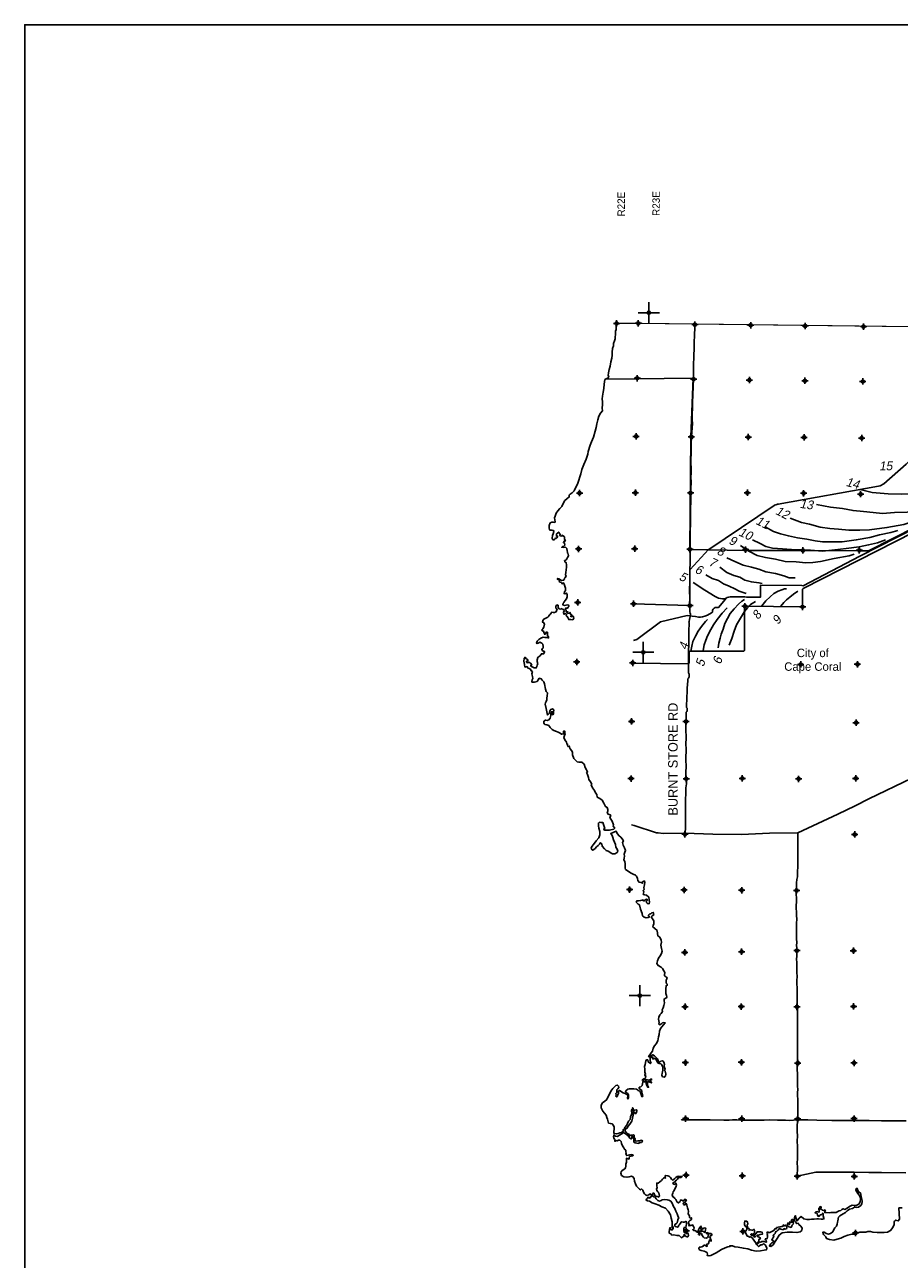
# Model space of a CAD drawing. Extents: x 97655 to 435575, y 690285 to 915232.
# Tile 2 of 15: x 97655 to 180510, y 798226 to 915232. Entities that reach past the tile are written whole.
import ezdxf
from ezdxf.enums import TextEntityAlignment as Align

# ---------------------------------------------------------------- set-up
doc = ezdxf.new("R2010")
doc.units = 0
doc.header["$LTSCALE"] = 2000
doc.header["$PDMODE"] = 34
doc.header["$PDSIZE"] = 300
doc.linetypes.add('DASHED', pattern=[0])
doc.linetypes.add('PHANTOM', pattern=[0])
doc.layers.get('0').update_dxf_attribs({"linetype": 'CONTINUOUS'})
for name, color, linetype in [('52', 2, 'CONTINUOUS'), ('BORDER', 1, 'CONTINUOUS'), ('CITY', 14, 'DASHED'), ('COUNTY', 15, 'PHANTOM'), ('GWCONTOURS', 11, 'CONTINUOUS'), ('MAJROADS', 9, 'CONTINUOUS'), ('SEC', 2, 'CONTINUOUS'), ('TEXT', 7, 'CONTINUOUS'), ('TSHIPS', 7, 'CONTINUOUS'), ('WATER', 4, 'CONTINUOUS')]:
    doc.layers.add(name, color=color, linetype=linetype)

# ---------------------------------------------------------------- blocks, each defined once
blk = doc.blocks.new('TICK')
at = {"color": 0}
for points in [[(500, 0), (500, 1000)], [(0, 500), (1000, 500)]]:
    blk.add_lwpolyline(points, dxfattribs=at)
blk.add_point((500, 500), dxfattribs=at)

msp = doc.modelspace()

# ---------------------------------------------------------------- linework, layer by layer
at = {"layer": 'BORDER', "color": 0}
msp.add_lwpolyline([(97655, 693472), (97655, 915232), (435575, 915232), (435575, 693472)], close=True, dxfattribs=at)
at = {"layer": 'CITY', "color": 0}
msp.add_lwpolyline([(152704, 881643), (160973, 881731), (160774, 876172), (160681, 865499), (165967, 865414), (171400, 865413), (176785, 865354), (177602, 865377), (182078, 867657), (182075, 865402), (187348, 865388), (187499, 875932), (192795, 875851), (197979, 875822), (197937, 870471), (203574, 870421), (203567, 867149), (204626, 867424), (204750, 866898), (203543, 866570), (203524, 865133), (197957, 865112), (197910, 854551)], dxfattribs=at)
at = {"layer": 'COUNTY', "color": 0, "const_width": 100}
for points in [[(155783, 886931), (153713, 886928)], [(314963, 885817), (283179, 885614), (251444, 885994), (219364, 886246), (187921, 886536), (155783, 886931)]]:
    msp.add_lwpolyline(points, dxfattribs=at)
at = {"layer": 'GWCONTOURS', "color": 0}
for points in [[(168907, 869766, -0.0347534), (169041, 869800), (178554, 871503, 0.1357105), (179035, 871734), (181168, 873592, 0.0091043), (181195, 873616), (188986, 880920, -0.0244776), (189061, 880983), (193785, 884614, 0.1148089), (194072, 884964), (195672, 888206, -0.2611839), (196478, 888759), (198232, 888918, 0.1954412), (198901, 889264), (202317, 893252, 0.3198325)], [(155343, 860347, -0.0009444), (155344, 860347), (160567, 860179, 0.4236849), (160670, 860279), (160670, 863536, -0.1885269), (160696, 863604), (162441, 865495, -0.0582468), (162459, 865510), (168646, 869676, -0.0753139), (168673, 869689), (169041, 869800)], [(155254, 854719), (160516, 854668, 0.41706), (160617, 854768), (160617, 855767, -0.4142136), (160717, 855867), (165752, 855867, 0.4142136), (165852, 855967), (165852, 860010, -0.41707), (165953, 860110), (171240, 860059, 0.41707), (171341, 860159), (171341, 861697, -0.2816927), (171395, 861786), (181879, 867144, -0.5604365)]]:
    msp.add_lwpolyline(points, format="xyb", dxfattribs=at)
for points in [[(176924, 871134), (177932, 870906), (179457, 870781), (180759, 870727), (182226, 870781), (183637, 870836), (185456, 871090), (186863, 871470), (188695, 872160), (190199, 872706), (192320, 873388), (193119, 873708)], [(172681, 869750), (174006, 869512), (175143, 869371), (176138, 869178), (177129, 869098), (178035, 868993), (178934, 868902), (180044, 869016), (181256, 869035), (182792, 869255), (183830, 869526), (184698, 869817), (185770, 870073), (186573, 870302)], [(170161, 868460), (171241, 868053), (171997, 867889), (173003, 867619), (173944, 867484), (174759, 867417), (175743, 867323), (176785, 867312), (177688, 867348), (179330, 867565), (180925, 867868), (183187, 868581)], [(155327, 856872), (155644, 856956), (157872, 858637), (160413, 859240), (160884, 859173), (161192, 859141), (161475, 859083), (161667, 859096), (161882, 859110), (162074, 859162), (162346, 859284), (162717, 859498), (162817, 859567), (162825, 859642), (162828, 859760), (162874, 859844), (162968, 859933), (163059, 859985), (163265, 860009), (163338, 860011), (163417, 860044), (164026, 860772), (164121, 860870), (164217, 860944), (164349, 860985), (164481, 861008), (165863, 860994), (166046, 860970), (167350, 860976), (167357, 862111), (171288, 862080), (171402, 862064), (176786, 864866), (182098, 867591)], [(167796, 867631), (168586, 867205), (169249, 866994), (170004, 866781), (170865, 866606), (171735, 866467), (172540, 866308), (173243, 866230), (174278, 866219), (175088, 866209), (176433, 866400), (177716, 866642), (178647, 866888), (179710, 867102), (180378, 867293)], [(165459, 865871), (166253, 865332), (167037, 864927), (167841, 864733), (168781, 864585), (169690, 864366), (170725, 864328), (171666, 864221), (172322, 864264), (173030, 864355), (174349, 864632), (175767, 864898), (176236, 865046)], [(166603, 866413), (167340, 866074), (167859, 865776), (168510, 865622), (169458, 865543), (170282, 865497), (171183, 865469), (172097, 865420), (173230, 865350), (174403, 865476), (175485, 865590), (176716, 865743), (177595, 865927), (178447, 866126), (179217, 866406)], [(164169, 864698), (164940, 864351), (165705, 864017), (166516, 863823), (167215, 863625), (167870, 863394), (168767, 863211), (169570, 862989), (170079, 862797), (170643, 862808)], [(163514, 863817), (164183, 863324), (164822, 863036), (165409, 862863), (165879, 862588), (166508, 862421), (167204, 862350), (167519, 862270)], [(160968, 862366), (162073, 861648), (163056, 861047), (163375, 860889), (163767, 860814), (163978, 860807), (164115, 860895)], [(162175, 863104), (162791, 862761), (163377, 862559), (163861, 862256), (164382, 862021), (164917, 861772), (165347, 861555), (165709, 861409), (166017, 861323)], [(167482, 860150), (167862, 860617), (168283, 861020), (168638, 861319), (169032, 861533), (169368, 861684), (169645, 861753), (169829, 861783)], [(169285, 860123), (169570, 860480), (169839, 860740), (170142, 860963), (170475, 861256), (170907, 861538)], [(163343, 856176), (163398, 856618), (163554, 857107), (163636, 857471), (163820, 857937), (163984, 858482), (164246, 858960), (164500, 859424), (164851, 859857), (165266, 860303), (165607, 860602), (165830, 860743)], [(164407, 856425), (164638, 857059), (164857, 857743), (165094, 858363), (165548, 859152), (165837, 859623), (166123, 859980), (166428, 860267), (166881, 860563)], [(160774, 855846), (160867, 856330), (160944, 856771), (161192, 857285), (161467, 857742), (161784, 858183), (162151, 858686), (162340, 858864)], [(161918, 855910), (162019, 856449), (162181, 856902), (162334, 857299), (162656, 857903), (162902, 858346), (163270, 858870), (163740, 859469), (164206, 859976)]]:
    msp.add_lwpolyline(points, dxfattribs=at)
at = {"layer": 'MAJROADS', "color": 0}
for points in [[(161147, 886850), (161139, 886834), (161144, 886431), (161115, 885912), (161083, 885024), (161089, 884622), (161049, 883810), (161026, 882938), (160999, 881673), (160932, 879403), (160895, 877820), (160909, 877426), (160816, 876203), (160806, 876052), (160805, 875885), (160801, 875374), (160798, 875005), (160794, 874469), (160775, 874142), (160763, 873715), (160785, 873203), (160781, 872759), (160761, 872307), (160783, 871913), (160770, 871218), (160767, 870908), (160733, 868503), (160711, 866702), (160690, 866174), (160685, 865562), (160697, 864875), (160682, 862940), (160671, 862546), (160647, 861516), (160651, 860979), (160645, 860234), (160658, 859714), (160666, 859588), (160706, 859446), (160714, 859353), (160688, 859186), (160687, 859144), (160627, 858876), (160592, 858684), (160583, 858609), (160590, 858508), (160585, 857745), (160574, 857394), (160581, 857285), (160584, 856598), (160566, 856447), (160554, 855936), (160555, 854863), (160555, 853799), (160580, 853749), (160604, 853690), (160594, 853480), (160594, 853405), (160560, 853380), (160526, 853288), (160492, 853230), (160474, 853046), (160427, 852367), (160424, 851965), (160396, 851546), (160354, 850516), (160413, 850465), (160412, 850348), (160420, 850323), (160411, 850247), (160402, 850206), (160377, 850130), (160334, 850064), (160333, 849972), (160307, 849771), (160312, 849310), (160301, 848983), (160296, 848405), (160316, 847718), (160294, 846972), (160317, 846679), (160300, 845548), (160312, 844936), (160300, 844383), (160288, 843956), (160279, 843847), (160303, 843721), (160328, 843645), (160335, 843536), (160359, 843327), (160358, 843243), (160332, 843134), (160288, 842875), (160296, 842808), (160285, 842439), (160255, 841752), (160243, 841342), (160249, 841015), (160255, 840688), (160262, 840495), (160268, 840110), (160266, 839951), (160259, 838953), (160200, 838608)], [(155147, 839393), (155387, 839331), (157511, 838645), (157661, 838635), (158147, 838589), (160200, 838608), (162847, 838512), (165546, 838492), (168211, 838606), (170885, 838653), (174685, 840410), (176317, 841194), (177629, 841863), (181691, 843818)], [(170923, 838664), (170885, 838653), (170913, 838345), (170895, 838178), (170910, 836871), (170904, 836159), (170892, 835639), (170898, 835329), (170871, 835086), (170861, 834810), (170858, 834458), (170814, 834215), (170762, 833897), (170759, 833579), (170740, 833252), (170739, 833160), (170746, 832850), (170759, 832406), (170756, 832062), (170754, 831802), (170752, 831442), (170758, 831182), (170764, 830856), (170794, 830436), (170759, 830127), (170756, 829800), (170762, 829507), (170776, 829155), (170783, 828861), (170780, 828568), (170795, 828266), (170776, 827948), (170800, 827780), (170789, 827529), (170772, 827470), (170803, 827135), (170793, 826967), (170766, 826666), (170806, 826356), (170803, 826071), (170792, 825694), (170798, 825375), (170829, 825057), (170809, 824613), (170815, 824311), (170838, 823992), (170836, 823682), (170844, 822610), (170825, 822292), (170856, 821931), (170876, 821185), (170854, 820574), (170874, 819845), (170863, 819468), (170868, 819116), (170856, 818630), (170871, 818286), (170851, 817892), (170869, 816929), (170832, 816552), (170866, 815446), (170880, 815060), (170876, 814616), (170891, 814339), (170880, 814013), (170890, 813116), (170883, 812186), (170830, 810712), (170844, 810293), (170867, 809974), (170837, 809388), (170859, 808960), (170870, 808198), (170867, 807753), (170847, 807360), (170869, 806924), (170843, 806092)], [(159874, 811442), (159874, 811450), (160779, 811435), (161399, 811455), (162580, 811446), (163887, 811420), (164407, 811407), (164700, 811439), (165111, 811444), (165504, 811424), (165948, 811421), (167155, 811428), (167348, 811427), (167708, 811424), (168194, 811437), (168973, 811415), (169417, 811420), (169727, 811409), (170129, 811389), (170842, 811443), (171839, 811435), (172710, 811403), (174109, 811393), (174578, 811389), (175517, 811382), (176187, 811377), (177670, 811366), (178835, 811357), (180125, 811347), (181155, 811340)], [(170843, 806092), (172595, 806482), (172746, 806498), (173601, 806475), (174816, 806474), (176223, 806481), (177623, 806462), (178829, 806453), (181125, 806411)]]:
    msp.add_lwpolyline(points, dxfattribs=at)
at = {"layer": 'SEC', "color": 0}
for p in [(153732, 886925), (155783, 886931), (161143, 886809), (166437, 886755), (171596, 886677), (177124, 886621), (155679, 881730), (161023, 881634), (166308, 881554), (171568, 881483), (177054, 881420), (155582, 876219), (160817, 876165), (166202, 876144), (171496, 876115), (176949, 876059), (150216, 870846), (155510, 870875), (160737, 870855), (166115, 870867), (171450, 870829), (176844, 870741), (150120, 865544), (155448, 865573), (160674, 865511), (165943, 865482), (171387, 865402), (176723, 865423), (150042, 860477), (155343, 860347), (160670, 860175), (165888, 860121), (171341, 860058), (149961, 854840), (155254, 854752), (171177, 854597), (176546, 854618), (155148, 849199), (160308, 849196), (176423, 849082), (155102, 843788), (160320, 843760), (165639, 843806), (170975, 843760), (176386, 843805), (160207, 838508), (176290, 838487), (154960, 833268), (160128, 833232), (165581, 833202), (170780, 833181), (160187, 827309), (165574, 827380), (170807, 827484), (176168, 827472), (160209, 822158), (165537, 822179), (170814, 822150), (176175, 822187), (160247, 816864), (165558, 816901), (170892, 816820), (176220, 816833), (160268, 811561), (165587, 811540), (170889, 811526), (176225, 811564), (160314, 806200), (165633, 806137), (170843, 806092), (176245, 806079), (160327, 800923), (165696, 800868), (176375, 800726)]:
    msp.add_point(p, dxfattribs=at)
at = {"layer": 'WATER', "color": 0}
for points in [[(153704, 886928), (153694, 886744), (153701, 886493), (153675, 886342), (153640, 886175), (153639, 885999), (153638, 885815), (153595, 885681), (153602, 885463), (153525, 885271), (153448, 885029), (153438, 884904), (153430, 884794), (153353, 884552), (153317, 884200), (153315, 883915), (153263, 883631), (153193, 883271), (153107, 882878), (153029, 882560), (152968, 882234), (152917, 882000), (152983, 881891), (152940, 881757), (152797, 881699), (152621, 881600), (152559, 881156), (152506, 880746), (152462, 880403), (152392, 880027), (152365, 879759), (152389, 879499), (152395, 879239), (152360, 878904), (152400, 878636), (152197, 878420), (152061, 878136), (151950, 877776), (151864, 877392), (151803, 877065), (151700, 876697), (151528, 876137), (151366, 875711), (151213, 875369), (151050, 874775), (150990, 874533), (150844, 874056), (150640, 873547), (150444, 873071), (150332, 872669), (150247, 872377), (150161, 872059), (150016, 871683), (149829, 871341), (149693, 871065), (149516, 870865), (149331, 870724), (149230, 870650), (149245, 870474), (149027, 870307), (148824, 870133), (148680, 869866), (148552, 869574), (148358, 869365), (148148, 869157), (147995, 868932), (147893, 868665), (147833, 868481), (147923, 868112), (147864, 868054), (147747, 868096), (147588, 868097), (147445, 868015), (147334, 867781), (147333, 867546), (147365, 867370), (147423, 867328), (147608, 867335), (147750, 867309), (147783, 867208), (147706, 866974), (147654, 866824), (147628, 866581), (147694, 866421), (147827, 866404), (147920, 866512), (147929, 866596), (147987, 866520), (148080, 866611), (148139, 866695), (148140, 866787), (148039, 866729), (148031, 866838), (148032, 866972), (148125, 867055), (148251, 867138), (148326, 867020), (148384, 866928), (148366, 866802), (148550, 866759), (148568, 866851), (148793, 866682), (148783, 866515), (148808, 866431), (148874, 866388), (148840, 866271), (148756, 866272), (148689, 866147), (148797, 866096), (148821, 865920), (148745, 865820), (148594, 865779), (148535, 865712), (148744, 865677), (148903, 865701), (149003, 865583), (149052, 865357), (149068, 865239), (149084, 865156), (149142, 865080), (149174, 864895), (149090, 864745), (149013, 864595), (148937, 864512), (148870, 864453), (148794, 864437), (148810, 864328), (148952, 864235), (148968, 864051), (148991, 863833), (148929, 863314), (148886, 863105), (148944, 862979), (148893, 862862), (148825, 862829), (148791, 862703), (148706, 862578), (148497, 862554), (148247, 862715), (148138, 862758), (148129, 862683), (148330, 862589), (148295, 862472), (148379, 862404), (148496, 862370), (148570, 862252), (148688, 862344), (148746, 862201), (148820, 862016), (148902, 861831), (148884, 861597), (148808, 861472), (148756, 861313), (148840, 861296), (148983, 861362), (149049, 861219), (149039, 861010), (148971, 860826), (148861, 860676), (148760, 860542), (148742, 860459), (148675, 860409), (148649, 860250), (148782, 860182), (148942, 860223), (149093, 860239), (149201, 860196), (149201, 860104), (149125, 860029), (149082, 859937), (148957, 859921), (148890, 859938), (148872, 859846), (148964, 859720), (148946, 859595), (149013, 859552), (149088, 859610), (149096, 859518), (149087, 859434), (149230, 859467), (149322, 859525), (149355, 859366), (149488, 859289), (149396, 859189), (149395, 859114), (149521, 859163), (149605, 859163), (149670, 858945), (149577, 858845), (149393, 858854), (149201, 858847), (149101, 859049), (149052, 859158), (148960, 859218), (148969, 859326), (148953, 859368), (148869, 859419), (148777, 859344), (148686, 859529), (148762, 859696), (148738, 859805), (148637, 859806), (148538, 859899), (148445, 859841), (148278, 859875), (148186, 860002), (148196, 860194), (148071, 860237), (147978, 860112), (147977, 859945), (148093, 859826), (148042, 859668), (148008, 859601), (147848, 859510), (147723, 859536), (147589, 859545), (147487, 859437), (147420, 859328), (147344, 859262), (147318, 859178), (147225, 859070), (147015, 858979), (146830, 858897), (146746, 858755), (146703, 858621), (146811, 858570), (146894, 858411), (146825, 858143), (146732, 857976), (146639, 857876), (146697, 857775), (146806, 857766), (146822, 857649), (146880, 857565), (146921, 857455), (147005, 857497), (147048, 857647), (147174, 857646), (147173, 857479), (147188, 857336), (147263, 857227), (147262, 857101), (147187, 857169), (147061, 857145), (146936, 857154), (146768, 857172), (146550, 857089), (146348, 856965), (146196, 856807), (146145, 856665), (146178, 856573), (146287, 856622), (146447, 856705), (146656, 856628), (146756, 856510), (146771, 856317), (146779, 856175), (146719, 856100), (146635, 856017), (146743, 855873), (146860, 855864), (146901, 855772), (146808, 855597), (146683, 855614), (146632, 855623), (146556, 855515), (146447, 855398), (146421, 855398), (146270, 855265), (146218, 855039), (146209, 854872), (146257, 854671), (146215, 854520), (146172, 854420), (146121, 854269), (145911, 854296), (145736, 854389), (145586, 854482), (145695, 854557), (145571, 854734), (145471, 854801), (145354, 854786), (145253, 854744), (145195, 854812), (145178, 854904), (145329, 854936), (145330, 855045), (145264, 855113), (145163, 855139), (145055, 855290), (144962, 855157), (144944, 854914), (145000, 854587), (145041, 854352), (145234, 854401), (145350, 854249), (145450, 854207), (145567, 854164), (145633, 854005), (145750, 853928), (145698, 853703), (145772, 853468), (145804, 853283), (145736, 853141), (145693, 852991), (145718, 852907), (145961, 852922), (146196, 852971), (146297, 853129), (146407, 853287), (146591, 853244), (146682, 853101), (146824, 852958), (146898, 852756), (146939, 852605), (146954, 852404), (146987, 852245), (147069, 852052), (147177, 851900), (147158, 851607), (147132, 851431), (147106, 851256), (147062, 851080), (146986, 850955), (146960, 850838), (147066, 850418), (147196, 849798), (147331, 849947), (147417, 850206), (147493, 850332), (147686, 850397), (147777, 850271), (147743, 850112), (147758, 849911), (147674, 849828), (147599, 849904), (147633, 850029), (147626, 850113), (147542, 850122), (147490, 849913), (147489, 849762), (147429, 849520), (147319, 849344), (147143, 849295), (147000, 849321), (146824, 849222), (146839, 849038), (146939, 848895), (147131, 848868), (147298, 848808), (147440, 848640), (147639, 848429), (147781, 848336), (148023, 848242), (148207, 848174), (148374, 848098), (148516, 847979), (148658, 848012), (148751, 848003), (148693, 848162), (148694, 848263), (148828, 848270), (148835, 848128), (148868, 848002), (148800, 847868), (148723, 847693), (148839, 847466), (148988, 847247), (149021, 847113), (149021, 847054), (149104, 847029), (149087, 846945), (149111, 846828), (149237, 846860), (149253, 846760), (149253, 846743), (149336, 846608), (149460, 846448), (149551, 846280), (149558, 846037), (149690, 845701), (149856, 845508), (150006, 845381), (150148, 845355), (150291, 845354), (150425, 845336), (150666, 845150), (150765, 844831), (150872, 844613), (150930, 844487), (150980, 844411), (150887, 844353), (150970, 844168), (151077, 843891), (151100, 843690), (151250, 843463), (151366, 843311), (151382, 843219), (151315, 843177), (151447, 842917), (151638, 842648), (151729, 842446), (151845, 842286), (151877, 842026), (152135, 841890), (152377, 841730), (152534, 841452), (152609, 841259), (152683, 841124), (152842, 841048), (152891, 840847), (152889, 840687), (152830, 840571), (152921, 840419), (153030, 840368), (153122, 840351), (153180, 840258), (153087, 840133), (153161, 839974), (153269, 839805), (153343, 839662), (153409, 839486), (153450, 839402), (153399, 839285), (153549, 839083), (153464, 838975), (153045, 838911), (152576, 838905), (152510, 838998), (152610, 839048), (152430, 839610), (152237, 839620), (152095, 839646), (152002, 839571), (152001, 839311), (152058, 839085), (152148, 838766), (152146, 838456), (152052, 838180), (151798, 837872), (151553, 837539), (151368, 837355), (151325, 837197), (151382, 837054), (151491, 836986), (151685, 837161), (151836, 837302), (151988, 837443), (152098, 837560), (152174, 837702), (152324, 837592), (152365, 837382), (152572, 837138), (152739, 836961), (152931, 836918), (153090, 836816), (153223, 836723), (153331, 836655), (153549, 836662), (153776, 836778), (153852, 836895), (153787, 837088), (153671, 837273), (153622, 837525), (153540, 837768), (153441, 837978), (153367, 838188), (153293, 838398), (153177, 838583), (153698, 838797), (153797, 838570), (153963, 838352), (154121, 838233), (154271, 838065), (154370, 837896), (154277, 837721), (154342, 837469), (154474, 837209), (154573, 836982), (154514, 836823), (154437, 836631), (154477, 836430), (154451, 836246), (154416, 836087), (154524, 835935), (154540, 835717), (154546, 835483), (154528, 835307), (154586, 835181), (154811, 835004), (155053, 834860), (155295, 834724), (155521, 834639), (155629, 834521), (155695, 834328), (155743, 834126), (155860, 833958), (156044, 833932), (156186, 833864), (156195, 833989), (156371, 834080), (156396, 833963), (156361, 833728), (156317, 833469), (156332, 833268), (156240, 833193), (156306, 833042), (156246, 832808), (156379, 832773), (156555, 832722), (156772, 832553), (156812, 832293), (156852, 832075), (156818, 831941), (156692, 831908), (156584, 832001), (156534, 832136), (156627, 832244), (156636, 832336), (156561, 832362), (156443, 832279), (156384, 832204), (156267, 832204), (156217, 832280), (156141, 832256), (155999, 832215), (155806, 832191), (155630, 832184), (155596, 832067), (155779, 831881), (155887, 831813), (156002, 831402), (156166, 831007), (156182, 830781), (156340, 830663), (156532, 830594), (156717, 830610), (156826, 830659), (156801, 830743), (156726, 830803), (156777, 830886), (156878, 830952), (156970, 830977), (157055, 831068), (157197, 831101), (157246, 830866), (157103, 830766), (157019, 830675), (157135, 830498), (157242, 830288), (157257, 830012), (157197, 829861), (157171, 829719), (157355, 829592), (157579, 829381), (157603, 829105), (157643, 828870), (157818, 828743), (157942, 828457), (157982, 828273), (157922, 827988), (157987, 827695), (158052, 827426), (157992, 827192), (157865, 826975), (157704, 826758), (157619, 826499), (157542, 826257), (157658, 826064), (157942, 825928), (158083, 825784), (158215, 825566), (158290, 825406), (158272, 825197), (158254, 825105), (158454, 824978), (158512, 824868), (158436, 824685), (158435, 824534), (158425, 824400), (158534, 824315), (158533, 824206), (158415, 824149), (158388, 823856), (158386, 823571), (158385, 823420), (158443, 823235), (158475, 823101), (158441, 823018), (158315, 822951), (158223, 822893), (158221, 822709), (158262, 822541), (158193, 822282), (158133, 822073), (158048, 821881), (158064, 821713), (157945, 821530), (157810, 821388), (157725, 821188), (157707, 820995), (157731, 820811), (157764, 820677), (157738, 820526), (157829, 820459), (158006, 820558), (158073, 820633), (158216, 820657), (158341, 820623), (158156, 820440), (158004, 820256), (157886, 820115), (157792, 819856), (157756, 819529), (157713, 819295), (157626, 818944), (157474, 818643), (157305, 818468), (157186, 818235), (157134, 817967), (156999, 817784), (156872, 817592), (156762, 817433), (156812, 817391), (156963, 817499), (157148, 817615), (157315, 817505), (157473, 817362), (157606, 817218), (157681, 817034), (157788, 816882), (157932, 816998), (158099, 817047), (158207, 816913), (158265, 816695), (158230, 816569), (158279, 816410), (158320, 816250), (158252, 816125), (158327, 816041), (158384, 815797), (158366, 815597), (158240, 815472), (158081, 815531), (158023, 815683), (158058, 815867), (158084, 816001), (158102, 816185), (158095, 816344), (158062, 816528), (157996, 816680), (157930, 816764), (157771, 816782), (157679, 816807), (157571, 816951), (157522, 817060), (157447, 817186), (157381, 817279), (157255, 817229), (157154, 817213), (157155, 817322), (157139, 817414), (157055, 817398), (156963, 817382), (156894, 817215), (156893, 817056), (156934, 816946), (156992, 816837), (156933, 816771), (156850, 816830), (156750, 816906), (156717, 817015), (156676, 817116), (156567, 817142), (156499, 817025), (156430, 816690), (156362, 816490), (156402, 816230), (156409, 815970), (156474, 815768), (156373, 815702), (156507, 815626), (156481, 815509), (156472, 815408), (156438, 815350), (156304, 815317), (156177, 815243), (156177, 815159), (156412, 815233), (156647, 815248), (156772, 815188), (156864, 815238), (157032, 815321), (157040, 815229), (156947, 815154), (156922, 815087), (157022, 815028), (157021, 814944), (156863, 815020), (156712, 815072), (156670, 814971), (156643, 814787), (156701, 814653), (156759, 814527), (156675, 814536), (156584, 814704), (156519, 814889), (156536, 814981), (156570, 815064), (156537, 815106), (156402, 815040), (156218, 815058), (156192, 814849), (156165, 814698), (156031, 814582), (155879, 814524), (155870, 814399), (155995, 814331), (156104, 814213), (156119, 814012), (156168, 813802), (156200, 813659), (156116, 813643), (156051, 813845), (156002, 814038), (155927, 814147), (155785, 814223), (155694, 814299), (155602, 814359), (155376, 814377), (155150, 814379), (154924, 814388), (154798, 814364), (154663, 814248), (154578, 814123), (154670, 813996), (154778, 813937), (154844, 813794), (154868, 813643), (154867, 813518), (154800, 813426), (154750, 813535), (154785, 813677), (154752, 813812), (154644, 813863), (154527, 813930), (154360, 814015), (154193, 814109), (154059, 814185), (153993, 814227), (153900, 814161), (153916, 813976), (153831, 813818), (153813, 813684), (153762, 813617), (153671, 813676), (153672, 813802), (153664, 813945), (153740, 814036), (153749, 814162), (153742, 814296), (153843, 814396), (153928, 814504), (153912, 814647), (153829, 814731), (153669, 814690), (153509, 814549), (153366, 814416), (153197, 814174), (153052, 813890), (152908, 813589), (152806, 813381), (152629, 813214), (152402, 813048), (152258, 812848), (152281, 812580), (152438, 812278), (152729, 811882), (152811, 811680), (152877, 811496), (152926, 811261), (152967, 811135), (153126, 811100), (153310, 811057), (153426, 810914), (153500, 810738), (153499, 810528), (153456, 810369), (153472, 810252), (153488, 810143), (153689, 810116), (153890, 810157), (154041, 810215), (154192, 810247), (154344, 810363), (154345, 810506), (154445, 810538), (154522, 810706), (154674, 810922), (154767, 811106), (154853, 811306), (155005, 811490), (155040, 811732), (155142, 811941), (155176, 812100), (155135, 812226), (155136, 812385), (155245, 812409), (155238, 812585), (155313, 812543), (155312, 812392), (155438, 812358), (155622, 812399), (155647, 812298), (155604, 812147), (155544, 812030), (155477, 812023), (155436, 812174), (155370, 812249), (155295, 812283), (155269, 812242), (155285, 812124), (155300, 811890), (155232, 811614), (155179, 811304), (154993, 811021), (154807, 810821), (154714, 810646), (154580, 810579), (154553, 810370), (154686, 810193), (154803, 810117), (154920, 810075), (154869, 810008), (154944, 809940), (155087, 809981), (155229, 810005), (155355, 810030), (155405, 809937), (155404, 809778), (155486, 809635), (155460, 809493), (155585, 809425), (155745, 809458), (155862, 809448), (155988, 809498), (156105, 809514), (156172, 809413), (156079, 809305), (155978, 809305), (155886, 809297), (155827, 809214), (155651, 809240), (155492, 809267), (155375, 809334), (155351, 809435), (155368, 809552), (155327, 809678), (155295, 809821), (155253, 809888), (155170, 809863), (155160, 809738), (155118, 809638), (154984, 809706), (154876, 809824), (154785, 809958), (154651, 810043), (154560, 810119), (154393, 810237), (154225, 810113), (154014, 809997), (153905, 809939), (153787, 809856), (153629, 809907), (153453, 809992), (153444, 809850), (153468, 809691), (153534, 809615), (153593, 809539), (153550, 809464), (153592, 809405), (153668, 809488), (153776, 809454), (153902, 809512), (154028, 809528), (154153, 809401), (154202, 809192), (154301, 808973), (154400, 808796), (154491, 808653), (154591, 808561), (154590, 808402), (154640, 808292), (154605, 808192), (154697, 808057), (154839, 808082), (154974, 808139), (155158, 808163), (155292, 808112), (155258, 808037), (155090, 807988), (154964, 807963), (154930, 807846), (154904, 807721), (154812, 807747), (154745, 807781), (154661, 807806), (154677, 807639), (154676, 807429), (154616, 807245), (154598, 807044), (154580, 806902), (154495, 806794), (154268, 806645), (154150, 806511), (154124, 806378), (154207, 806176), (154415, 806049), (154700, 806005), (154909, 806054), (155127, 806094), (155269, 806052), (155377, 805883), (155434, 805632), (155533, 805371), (155607, 805170), (155782, 804984), (155898, 804875), (155990, 804807), (156083, 804898), (156216, 804780), (156265, 804604), (156356, 804419), (156456, 804335), (156631, 804267), (156783, 804349), (156909, 804415), (157034, 804348), (156991, 804180), (156906, 804064), (156831, 804031), (156814, 804098), (156697, 804099), (156646, 803982), (156554, 803940), (156519, 803840), (156661, 803781), (156837, 803729), (157112, 803576), (157388, 803482), (157722, 803355), (157998, 803202), (158357, 803065), (158615, 802796), (158822, 802426), (158895, 802115), (158985, 801771), (158983, 801503), (158982, 801369), (158948, 801294), (158990, 801235), (159066, 801344), (159099, 801293), (159090, 801134), (159005, 801017), (158879, 801026), (158838, 801094), (158838, 801144), (158772, 801228), (158729, 801027), (158702, 800860), (158718, 800718), (158868, 800633), (158968, 800515), (159161, 800539), (159420, 800487), (159663, 800468), (159788, 800359), (159879, 800274), (160031, 800390), (160149, 800448), (160091, 800532), (160133, 800582), (160216, 800456), (160324, 800388), (160399, 800371), (160475, 800346), (160543, 800479), (160568, 800529), (160501, 800580), (160510, 800664), (160477, 800714), (160418, 800689), (160285, 800757), (160209, 800766), (160126, 800767), (160143, 800884), (160094, 801018), (160111, 801135), (160137, 801219), (160171, 801269), (160238, 801227), (160272, 801268), (160306, 801385), (160341, 801586), (160341, 801687), (160342, 801779), (160275, 801821), (160124, 801755), (160032, 801747), (159915, 801773), (159848, 801757), (159788, 801640), (159712, 801549), (159619, 801449), (159577, 801365), (159526, 801257), (159401, 801299), (159292, 801325), (159250, 801384), (159260, 801526), (159419, 801618), (159462, 801693), (159496, 801810), (159514, 801960), (159565, 802069), (159616, 802144), (159558, 802245), (159468, 802539), (159335, 802791), (159253, 803034), (159112, 803228), (158997, 803539), (158856, 803741), (158680, 803817), (158522, 803877), (158270, 803895), (158052, 803855), (157935, 803805), (157800, 803748), (157633, 803807), (157484, 803959), (157367, 804111), (157250, 804162), (157134, 804230), (157134, 804364), (157186, 804497), (157278, 804488), (157327, 804346), (157385, 804253), (157460, 804194), (157594, 804185), (157669, 804126), (157787, 804225), (157763, 804376), (157722, 804536), (157630, 804628), (157531, 804746), (157523, 804906), (157566, 805014), (157551, 805199), (157552, 805366), (157535, 805442), (157653, 805457), (157838, 805565), (157973, 805698), (158082, 805815), (158167, 805906), (158226, 805948), (158368, 805930), (158335, 806031), (158327, 806098), (158361, 806173), (158579, 806138), (158737, 806070), (158846, 805977), (158920, 805834), (159028, 805741), (159095, 805749), (159247, 805882), (159348, 805974), (159475, 806065), (159634, 806106), (159801, 806080), (159927, 806096), (159843, 805979), (159683, 805980), (159583, 805964), (159490, 805822), (159397, 805739), (159304, 805673), (159287, 805572), (159170, 805548), (159068, 805456), (159160, 805330), (159302, 805371), (159353, 805429), (159394, 805261), (159342, 805078), (159232, 804894), (159189, 804752), (159096, 804610), (159062, 804501), (159002, 804326), (159043, 804158), (159176, 804082), (159251, 803998), (159351, 803905), (159417, 803762), (159467, 803644), (159592, 803576), (159735, 803710), (159778, 803843), (159920, 803842), (160012, 803775), (160096, 803774), (160130, 803883), (160281, 803899), (160339, 803789), (160229, 803689), (160120, 803606), (160044, 803532), (160068, 803431), (160152, 803372), (160228, 803455), (160245, 803564), (160320, 803513), (160394, 803345), (160443, 803093), (160500, 802917), (160550, 802783), (160523, 802532), (160622, 802347), (160646, 802196), (160696, 802137), (160822, 802161), (160838, 802044), (160787, 801960), (160678, 801902), (160560, 801794), (160542, 801660), (160558, 801568), (160634, 801559), (160574, 801392), (160750, 801424), (160868, 801465), (160926, 801490), (161009, 801330), (161075, 801204), (161033, 801087), (160940, 801029), (161007, 800962), (161149, 800961), (161274, 800893), (161332, 800801), (161433, 800800), (161467, 800959), (161518, 801092), (161561, 801159), (161612, 801276), (161713, 801368), (161771, 801233), (161669, 801125), (161744, 801066), (161752, 800999), (161853, 801048), (161896, 801149), (162072, 801206), (162181, 801155), (162155, 801021), (162120, 800871), (162078, 800779), (161969, 800855), (161793, 800890), (161576, 800908), (161541, 800774), (161524, 800674), (161481, 800573), (161556, 800523), (161632, 800564), (161624, 800631), (161667, 800723), (161767, 800680), (161808, 800588), (161841, 800470), (161966, 800327), (162040, 800251), (162200, 800242), (162334, 800308), (162402, 800433), (162436, 800525), (162445, 800600), (162328, 800635), (162228, 800686), (162262, 800752), (162429, 800718), (162512, 800675), (162680, 800674), (162738, 800582), (162737, 800489), (162654, 800507), (162619, 800390), (162560, 800340), (162526, 800282), (162635, 800231), (162626, 800138), (162684, 800054), (162692, 799945), (162566, 799971), (162525, 800064), (162508, 799955), (162457, 799897), (162465, 799796), (162414, 799679), (162321, 799663), (162246, 799647), (162312, 799537), (162278, 799446), (162186, 799496), (162095, 799572), (162002, 799565), (161935, 799473), (161809, 799415), (161691, 799391), (161557, 799375), (161531, 799250), (161589, 799115), (161739, 799064), (162024, 799003), (162182, 798944), (162299, 798842), (162340, 798700), (162322, 798582), (162490, 798548), (162666, 798597), (162893, 798721), (163162, 798853), (163414, 799011), (163675, 799143), (164003, 799325), (164263, 799399), (164456, 799439), (164439, 799506), (164699, 799505), (164916, 799411), (165234, 799392), (165736, 799271), (166146, 799227), (166514, 799082), (166966, 799012), (167376, 799043), (167695, 799082), (167930, 799131), (167964, 799273), (167898, 799424), (167807, 799593), (167699, 799660), (167615, 799694), (167531, 799586), (167405, 799587), (167279, 799496), (167178, 799429), (166987, 799615), (166887, 799808), (166730, 800027), (166572, 800254), (166439, 800356), (166296, 800315), (166213, 800416), (166104, 800408), (166022, 800585), (165930, 800736), (165931, 800862), (165974, 800928), (166067, 801045), (166051, 801196), (165993, 801305), (165918, 801373), (165852, 801524), (165845, 801692), (165863, 801851), (166055, 801841), (166138, 801740), (166162, 801597), (166103, 801464), (166102, 801388), (166168, 801187), (166277, 801136), (166284, 801035), (166275, 800977), (166401, 801026), (166552, 801000), (166644, 800991), (166745, 801082), (166795, 800948), (166793, 800713), (166675, 800605), (166550, 800631), (166432, 800582), (166490, 800506), (166641, 800480), (166716, 800412), (166782, 800328), (166858, 800344), (166883, 800395), (166808, 800462), (166800, 800554), (166893, 800604), (166935, 800671), (166977, 800737), (167045, 800821), (167179, 800845), (167271, 800819), (167405, 800818), (167514, 800801), (167538, 800600), (167337, 800567), (167169, 800510), (167018, 800503), (167084, 800385), (167243, 800317), (167351, 800232), (167292, 800140), (167191, 800091), (167198, 799957), (167097, 799865), (167029, 799732), (167104, 799681), (167189, 799798), (167248, 799881), (167382, 799847), (167475, 799921), (167625, 799929), (167709, 799903), (167851, 799860), (167935, 799876), (167885, 799994), (167844, 800078), (167811, 800162), (167903, 800162), (167979, 800186), (168022, 800353), (168031, 800496), (168007, 800580), (168032, 800663), (167974, 800714), (168033, 800814), (168159, 800780), (168259, 800754), (168369, 800837), (168495, 800895), (168654, 800994), (168764, 801136), (168890, 801118), (168882, 801235), (169025, 801268), (169210, 801317), (169344, 801325), (169419, 801332), (169503, 801365), (169478, 801441), (169562, 801482), (169629, 801431), (169646, 801381), (169755, 801481), (169771, 801414), (169863, 801288), (169845, 801154), (169685, 801096), (169585, 801130), (169526, 801022), (169409, 801039), (169275, 801074), (169192, 801133), (169116, 801117), (169057, 801025), (168981, 800950), (168888, 800875), (168796, 800834), (168744, 800675), (168643, 800584), (168551, 800501), (168609, 800400), (168549, 800291), (168507, 800174), (168422, 800066), (168539, 800023), (168614, 799947), (168555, 799847), (168420, 799781), (168327, 799690), (168260, 799573), (168209, 799473), (168342, 799430), (168570, 799604), (168764, 799913), (168942, 800205), (169129, 800522), (169407, 800746), (169901, 800810), (170379, 800790), (170806, 800762), (171108, 800818), (171285, 800968), (171311, 801169), (171170, 801371), (171004, 801539), (170929, 801649), (170778, 801608), (170712, 801742), (170620, 801844), (170503, 801870), (170402, 801837), (170494, 801685), (170442, 801543), (170358, 801477), (170316, 801385), (170256, 801251), (170047, 801303), (169964, 801387), (169906, 801530), (169941, 801681), (170057, 801604), (170107, 801520), (170125, 801654), (170143, 801805), (170243, 801729), (170318, 801745), (170327, 801812), (170277, 801879), (170345, 801996), (170437, 802012), (170588, 801986), (170622, 802045), (170597, 802187), (170624, 802321), (170682, 802346), (170715, 802186), (170773, 802077), (170772, 801985), (170763, 801893), (170821, 801867), (170940, 801984), (171016, 802109), (171218, 802275), (171476, 802056), (171735, 802004), (171978, 801994), (172213, 802034), (172448, 802041), (172682, 802064), (172867, 802063), (173101, 802036), (173260, 802018), (173378, 802051), (173361, 802127), (173312, 802336), (173305, 802512), (173264, 802605), (173197, 802538), (173112, 802430), (173003, 802431), (172944, 802372), (172910, 802289), (172826, 802306), (172752, 802424), (172719, 802558), (172678, 802642), (172560, 802610), (172527, 802677), (172612, 802735), (172762, 802742), (172838, 802708), (172930, 802724), (172922, 802884), (172890, 802993), (172899, 803068), (172966, 803084), (172966, 803168), (173067, 803226), (173109, 803167), (173083, 803083), (173040, 802983), (173090, 802958), (173182, 802932), (173241, 802881), (173324, 802856), (173417, 802889), (173467, 802922), (173509, 802863), (173458, 802746), (173457, 802637), (173641, 802653), (173892, 802642), (174030, 802651), (174278, 802665), (174521, 802663), (174681, 802763), (174815, 802829), (174958, 802853), (175067, 802936), (175202, 803011), (175352, 802959), (175579, 803067), (175790, 803241), (176050, 803357), (176243, 803330), (176427, 803321), (176687, 803453), (176814, 803661), (176833, 803913), (176801, 804131), (176702, 804316), (176577, 804476), (176502, 804610), (176395, 804778), (176412, 804929), (176530, 804945), (176596, 804752), (176662, 804617), (176745, 804541), (176837, 804524), (176853, 804382), (176893, 804180), (176975, 803937), (176990, 803694), (176956, 803485), (176854, 803318), (176635, 803152), (176459, 803136), (176275, 803171), (176073, 803055), (175788, 802981), (175577, 802815), (175417, 802666), (175207, 802550), (175047, 802450), (174879, 802359), (174736, 802210), (174675, 801883), (174665, 801741), (174622, 801565), (174554, 801356), (174410, 801198), (174267, 800973), (174199, 800823), (173996, 800665), (173804, 800624), (173578, 800668), (173461, 800761), (173378, 800803), (173260, 800796), (173326, 800561), (173442, 800442), (173559, 800341), (173599, 800182), (173892, 800096), (174302, 800043), (174613, 800125), (174957, 800231), (175285, 800388), (175637, 800503), (175998, 800601), (176266, 800599), (176450, 800615), (176594, 800723), (176787, 800805), (177130, 800811), (177340, 800810), (177516, 800851), (177767, 800874), (178001, 800797), (178420, 800778), (178789, 800775), (179082, 800773), (179392, 800813), (179686, 800945), (179889, 801253), (180016, 801512), (180035, 801738), (180069, 801855), (180162, 801938), (180412, 801861), (180523, 802028), (180479, 803092), (180790, 803115)], [(153713, 886928), (153704, 886928)]]:
    msp.add_lwpolyline(points, dxfattribs=at)

# ---------------------------------------------------------------- block references
at = {"layer": 'TSHIPS', "color": 0, "xscale": 2, "yscale": 2, "zscale": 2}
for p in [(155783, 886931), (155254, 854752), (154925, 822214)]:
    msp.add_blockref('TICK', p, dxfattribs=at)

# ---------------------------------------------------------------- texts
at = {"layer": '52', "color": 0}
for s, p in [('R22E', (154511, 897053)), ('R23E', (157823, 897110))]:
    msp.add_text(s, height=700, rotation=90, dxfattribs=at).set_placement(p)
at = {"layer": 'GWCONTOURS', "color": 0, "oblique": 10}
msp.add_text('15', height=844, dxfattribs=at).set_placement((178604, 873000))
for s, rotation, p in [('14', 345, (175394, 871535)), ('12', 333, (168709, 868886)), ('13', 352, (171046, 869447)), ('11', 333, (166838, 867950)), ('10', 335, (165217, 866859)), ('9', 335, (164282, 866080)), ('7', 335, (162380, 864023)), ('8', 335, (163160, 865083)), ('6', 335, (161071, 863337)), ('5', 335, (159575, 862651)), ('8', 49, (167112, 858789)), ('9', 49, (169012, 858321)), ('4', 72, (160383, 855922)), ('6', 72, (163592, 854551)), ('5', 72, (161972, 854333))]:
    msp.add_text(s, height=844, rotation=rotation, dxfattribs=at).set_placement(p)
at = {"layer": 'TEXT', "color": 0}
for s, p in [('City of', (172317, 855295)), ('Cape Coral', (172317, 854000))]:
    msp.add_text(s, height=800, dxfattribs=at).set_placement(p, align=Align.CENTER)
msp.add_text('BURNT STORE RD', height=900, rotation=90, dxfattribs=at).set_placement((159515, 840281))

doc.saveas('drawing.dxf')
